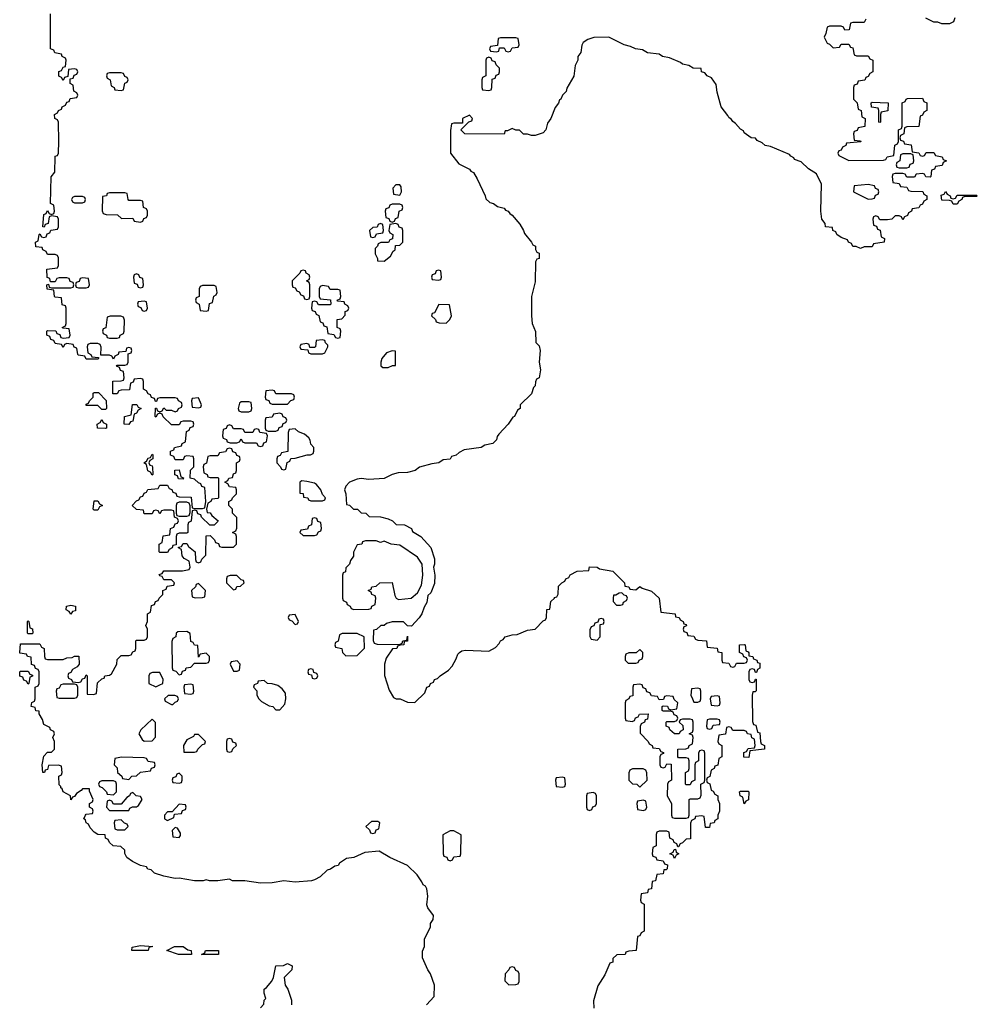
# Model space of a CAD drawing. Header units: inches. Extents: x 2718490 to 2828976, y 856982 to 957410.
# Tile 32 of 63: x 2721086 to 2726034, y 931892 to 936980. Entities that reach past the tile are written whole.
import ezdxf

# ---------------------------------------------------------------- set-up
doc = ezdxf.new("R2010")
doc.units = ezdxf.units.IN
doc.header["$MEASUREMENT"] = 0
doc.layers.add('C7923', color=7, linetype='Continuous')

msp = doc.modelspace()

# ---------------------------------------------------------------- linework, layer by layer
at = {"layer": 'C7923', "color": 6}
for points in [[(2723188, 931890), (2723227.3, 931932.7), (2723229, 931990), (2723209, 932050), (2723195.3, 932070), (2723167.3, 932132.7), (2723167.3, 932167.3), (2723178, 932190), (2723178, 932230), (2723208.7, 932291.3), (2723209, 932310), (2723222, 932330), (2723224, 932350), (2723195.3, 932390), (2723190, 932406), (2723195.3, 932450), (2723189, 932489), (2723182, 932502), (2723170, 932508.7), (2723164.7, 932524.7), (2723140.4, 932560.4), (2723089, 932609), (2722998, 932650), (2722944, 932684), (2722870, 932677.2), (2722812, 932650), (2722775.3, 932644.7), (2722738.8, 932621.2), (2722731, 932610), (2722714, 932606), (2722692, 932590), (2722674.8, 932585.2), (2722638, 932550), (2722610, 932535.3), (2722594, 932530), (2722510, 932522.7), (2722450, 932529.4), (2722390, 932519.3), (2722330, 932518), (2722250, 932529.6), (2722186, 932530), (2722170, 932538), (2722110, 932529.7), (2722066, 932530), (2722050, 932535.3), (2722034, 932530), (2721990, 932529.7), (2721910, 932544), (2721890, 932541.2), (2721830, 932553.2), (2721782, 932570), (2721766, 932586), (2721748, 932590), (2721742, 932602), (2721711, 932609), (2721669, 932630), (2721639, 932650), (2721628.4, 932671.6), (2721628.4, 932688.4), (2721608, 932708), (2721568.7, 932710), (2721550, 932728.7), (2721543.1, 932743.1), (2721529, 932750), (2721528, 932768), (2721490.6, 932769.4), (2721470, 932781.2), (2721450, 932804), (2721442, 932822), (2721429.4, 932830), (2721425.6, 932845.6), (2721418, 932850), (2721426, 932870), (2721430, 932874), (2721462, 932878), (2721466, 932890), (2721462, 932902), (2721446, 932910), (2721446, 932930), (2721462, 932938), (2721466, 932950), (2721446, 932994), (2721446, 933006), (2721410, 933006), (2721403.6, 932996.4), (2721379.6, 932980.4), (2721370, 932966), (2721358, 932962), (2721350, 932948.7), (2721348.4, 932968.4), (2721310, 932989.2), (2721304.7, 933004.7), (2721298, 933010), (2721298, 933018), (2721290, 933026), (2721288.4, 933071.6), (2721302, 933078), (2721306, 933090), (2721302, 933122), (2721287.3, 933127.3), (2721234, 933126), (2721230, 933106), (2721218, 933102), (2721214, 933090), (2721206, 933090), (2721202, 933130), (2721210, 933174), (2721230, 933194), (2721250, 933194), (2721266, 933210), (2721266, 933250), (2721258, 933270), (2721266, 933290), (2721262, 933302), (2721246, 933310), (2721242, 933322), (2721210, 933338), (2721203.1, 933363.1), (2721187.3, 933392.7), (2721187.3, 933407.3), (2721170, 933408.7), (2721166, 933426), (2721146, 933430), (2721148, 933452), (2721162, 933458), (2721166, 933470), (2721166, 933530), (2721182, 933538), (2721186, 933550), (2721186, 933610), (2721182, 933622), (2721167.3, 933627.3), (2721162, 933642), (2721147.3, 933647.3), (2721146, 933686), (2721126, 933690), (2721122, 933702), (2721086, 933706), (2721086, 933710), (2721090, 933754), (2721190, 933754), (2721198, 933738), (2721212, 933730), (2721214, 933690), (2721218, 933678), (2721230, 933674), (2721310, 933674), (2721330, 933682), (2721356.4, 933683.6), (2721370, 933691.3), (2721390.9, 933690.9), (2721394, 933650), (2721383.6, 933636.4), (2721358, 933622), (2721350, 933606), (2721338, 933602), (2721334, 933590), (2721338, 933578), (2721354, 933570), (2721358, 933558), (2721390, 933554), (2721402, 933558), (2721410, 933574), (2721422, 933578), (2721430, 933594), (2721434, 933590), (2721434, 933494), (2721467.3, 933492.7), (2721482, 933498), (2721487.3, 933552.7), (2721510, 933574), (2721522, 933578), (2721526, 933590), (2721550, 933592), (2721560.4, 933599.6), (2721588.7, 933650), (2721590, 933674), (2721610, 933694), (2721650, 933694), (2721662, 933698), (2721670, 933714), (2721682, 933718), (2721686, 933730), (2721686, 933770), (2721690, 933774), (2721730, 933774), (2721742, 933778), (2721746, 933790), (2721746, 933830), (2721738, 933850), (2721746, 933870), (2721746, 933910), (2721762, 933918), (2721767.3, 933952.7), (2721782, 933958), (2721787.3, 933972.7), (2721802, 933978), (2721806, 933990), (2721826, 934010), (2721826, 934030), (2721842, 934038), (2721847.3, 934052.7), (2721882, 934058), (2721886, 934070), (2721870, 934086), (2721830, 934086), (2721822, 934102), (2721810, 934106), (2721807.3, 934112.7), (2721822, 934118), (2721830, 934132), (2721927.3, 934132.7), (2721962, 934138), (2721966, 934150), (2721962, 934182), (2721936.4, 934196.4), (2721926, 934210), (2721922, 934242), (2721906, 934250), (2721906, 934254), (2721922, 934258), (2721930, 934274), (2721950, 934274), (2721958, 934258), (2721992, 934230), (2721994, 934190), (2721998, 934178), (2722010, 934174), (2722022, 934178), (2722027.3, 934192.7), (2722047.3, 934212.7), (2722050, 934312), (2722070, 934314), (2722092.7, 934292.7), (2722098, 934278), (2722112.7, 934272.7), (2722118, 934258), (2722130, 934254), (2722190, 934254), (2722206, 934270), (2722206, 934310), (2722202, 934322), (2722186, 934330), (2722202, 934338), (2722207.3, 934352.7), (2722207.3, 934407.3), (2722186, 934430), (2722186, 934450), (2722166, 934470), (2722166, 934490), (2722182, 934498), (2722186, 934510), (2722206, 934530), (2722206, 934550), (2722202, 934562), (2722170, 934566), (2722162, 934582), (2722146, 934590), (2722162, 934598), (2722166, 934610), (2722186, 934614), (2722190, 934634), (2722202, 934638), (2722206, 934650), (2722206, 934690), (2722222, 934698), (2722226, 934710), (2722222, 934722), (2722207.3, 934727.3), (2722202, 934742), (2722187.3, 934747.3), (2722182, 934762), (2722170, 934766), (2722158, 934762), (2722150, 934746), (2722118, 934742), (2722110, 934726), (2722070, 934726), (2722058, 934722), (2722051.6, 934688.4), (2722038, 934682), (2722034, 934670), (2722038, 934638), (2722054, 934630), (2722058, 934618), (2722070, 934614), (2722110, 934614), (2722114, 934610), (2722114, 934510), (2722110, 934506), (2722078, 934502), (2722074, 934490), (2722058, 934482), (2722052, 934450), (2722054, 934434), (2722070, 934432), (2722078, 934418), (2722112, 934390), (2722110, 934386), (2722091.6, 934368.4), (2722068.4, 934368.4), (2722026, 934410), (2722022, 934422), (2722007.3, 934427.3), (2722002, 934442), (2721990, 934446), (2721978, 934442), (2721971.6, 934388.4), (2721958, 934382), (2721954, 934370), (2721954, 934330), (2721950, 934326), (2721910, 934326), (2721898, 934322), (2721894, 934310), (2721894, 934266), (2721878, 934262), (2721874, 934250), (2721858, 934242), (2721850, 934226), (2721810, 934226), (2721806, 934230), (2721806, 934270), (2721822, 934278), (2721827.3, 934312.7), (2721862, 934318), (2721866, 934350), (2721882, 934358), (2721890, 934374), (2721902, 934378), (2721906, 934390), (2721902, 934402), (2721886, 934410), (2721882, 934442), (2721870, 934446), (2721830, 934446), (2721818, 934442), (2721810, 934426), (2721802, 934442), (2721790, 934446), (2721778, 934442), (2721770, 934426), (2721730, 934426), (2721726, 934446), (2721690, 934448), (2721668, 934470), (2721690, 934494), (2721702, 934498), (2721710, 934514), (2721722, 934518), (2721730, 934534), (2721742, 934538), (2721747.3, 934552.7), (2721802, 934558), (2721810, 934574), (2721850, 934574), (2721858, 934558), (2721872.7, 934552.7), (2721878, 934538), (2721892.7, 934532.7), (2721898, 934518), (2721910, 934514), (2721972.7, 934512.7), (2721978, 934458), (2721990, 934454), (2722030, 934454), (2722042, 934458), (2722048, 934490), (2722042, 934562), (2722027.3, 934567.3), (2722022, 934582), (2722010, 934586), (2721990, 934606), (2721966, 934610), (2721968.4, 934651.6), (2721986, 934670), (2721986, 934710), (2721982, 934722), (2721950, 934726), (2721938, 934722), (2721930, 934706), (2721890, 934706), (2721882, 934722), (2721866, 934730), (2721866, 934750), (2721882, 934758), (2721886, 934770), (2721922, 934778), (2721926, 934790), (2721942, 934798), (2721948.4, 934851.6), (2721962, 934858), (2721967.3, 934872.7), (2721982, 934878), (2721986, 934890), (2721982, 934902), (2721970, 934906), (2721930, 934906), (2721918, 934902), (2721910, 934886), (2721870, 934886), (2721827.3, 934927.3), (2721822, 934942), (2721810, 934946), (2721798, 934942), (2721790, 934926), (2721786, 934930), (2721787.3, 934972.7), (2721792.7, 934972.7), (2721798, 934958), (2721810, 934954), (2721822, 934958), (2721830, 934974), (2721842, 934962), (2721870, 934962), (2721890, 934954), (2721902, 934958), (2721906, 934970), (2721922, 934978), (2721926, 934990), (2721922, 935002), (2721906, 935010), (2721902, 935022), (2721890, 935026), (2721810, 935026), (2721798, 935022), (2721792.7, 935007.3), (2721787.3, 935007.3), (2721782, 935022), (2721767.3, 935027.3), (2721762, 935042), (2721750, 935046), (2721742, 935062), (2721726, 935070), (2721726, 935110), (2721722, 935122), (2721710, 935126), (2721678, 935122), (2721672.7, 935107.3), (2721658, 935102), (2721652.7, 935067.3), (2721610, 935066), (2721598, 935062), (2721590, 935046), (2721567.3, 935047.3), (2721567.3, 935112.7), (2721610, 935114), (2721622, 935118), (2721626, 935130), (2721622, 935162), (2721607.3, 935167.3), (2721602, 935182), (2721586, 935190), (2721590, 935194), (2721630, 935194), (2721642, 935198), (2721646, 935210), (2721646, 935254), (2721662, 935258), (2721666, 935270), (2721662, 935282), (2721650, 935286), (2721638, 935282), (2721634, 935266), (2721598, 935262), (2721594, 935250), (2721578, 935242), (2721570, 935226), (2721562, 935242), (2721550, 935246), (2721506, 935246), (2721507.3, 935287.3), (2721502, 935302), (2721490, 935306), (2721450, 935306), (2721438, 935302), (2721434, 935290), (2721438, 935258), (2721454, 935250), (2721458, 935238), (2721494, 935234), (2721494, 935230), (2721490, 935226), (2721430, 935226), (2721422, 935242), (2721390, 935246), (2721386, 935250), (2721382, 935282), (2721367.3, 935287.3), (2721362, 935302), (2721330, 935306), (2721318, 935302), (2721310, 935286), (2721302, 935302), (2721270, 935306), (2721262, 935322), (2721247.3, 935327.3), (2721242, 935342), (2721226, 935350), (2721226, 935370), (2721230, 935374), (2721272.7, 935372.7), (2721278, 935358), (2721292.7, 935352.7), (2721298, 935338), (2721310, 935334), (2721342, 935338), (2721346, 935350), (2721342, 935382), (2721310, 935386), (2721306, 935390), (2721322, 935398), (2721326, 935410), (2721326, 935490), (2721322, 935502), (2721306, 935506), (2721302, 935542), (2721270, 935546), (2721266, 935550), (2721262, 935582), (2721227.3, 935587.3), (2721226, 935610), (2721234, 935614), (2721238, 935598), (2721250, 935594), (2721350, 935594), (2721362, 935598), (2721366, 935610), (2721362, 935622), (2721347.3, 935627.3), (2721342, 935642), (2721330, 935646), (2721290, 935646), (2721278, 935642), (2721270, 935626), (2721246, 935626), (2721242, 935642), (2721228, 935648), (2721226, 935690), (2721282, 935698), (2721286, 935710), (2721286, 935750), (2721282, 935762), (2721270, 935766), (2721230, 935766), (2721222, 935782), (2721206, 935790), (2721202, 935802), (2721170, 935806), (2721168, 935830), (2721182, 935838), (2721186, 935870), (2721190, 935874), (2721198, 935858), (2721210, 935854), (2721222, 935858), (2721227.3, 935872.7), (2721242, 935878), (2721247.3, 935892.7), (2721282, 935898), (2721286, 935910), (2721286, 935950), (2721282, 935962), (2721250, 935966), (2721238, 935962), (2721232.7, 935927.3), (2721218, 935922), (2721212.7, 935907.3), (2721206, 935910), (2721210, 935974), (2721222, 935978), (2721230, 935994), (2721238, 935978), (2721250, 935974), (2721262, 935978), (2721266, 935990), (2721262, 936022), (2721246, 936030), (2721248.4, 936168.4), (2721268, 936192), (2721269.1, 936270.9), (2721270, 936274), (2721282, 936278), (2721286, 936290), (2721288, 936350), (2721286, 936450), (2721282, 936462), (2721268, 936470), (2721266, 936490), (2721282, 936498), (2721286, 936510), (2721302, 936518), (2721306, 936530), (2721322, 936538), (2721330, 936554), (2721342, 936558), (2721347.3, 936572.7), (2721382, 936578), (2721386, 936590), (2721382, 936602), (2721366, 936610), (2721362, 936642), (2721346, 936650), (2721346, 936674), (2721362, 936678), (2721367.3, 936692.7), (2721382, 936698), (2721386, 936710), (2721382, 936722), (2721370, 936726), (2721338, 936722), (2721334, 936686), (2721318, 936682), (2721310, 936666), (2721302, 936682), (2721289, 936689), (2721288.4, 936711.6), (2721302, 936718), (2721310, 936734), (2721322, 936738), (2721326, 936770), (2721322, 936782), (2721306, 936790), (2721302, 936802), (2721268, 936808), (2721262, 936822), (2721246, 936830), (2721246, 937010)], [(2725458, 936982), (2725450, 936966), (2725390, 936966), (2725378, 936962), (2725371.6, 936928.4), (2725350, 936926), (2725342, 936942), (2725330, 936946), (2725270, 936946), (2725258, 936942), (2725251.6, 936908.4), (2725242, 936890), (2725258, 936858), (2725270, 936854), (2725290, 936834), (2725322, 936838), (2725330, 936854), (2725370, 936854), (2725378, 936838), (2725390, 936834), (2725398, 936798), (2725410, 936794), (2725470, 936794), (2725478, 936778), (2725494, 936770), (2725494, 936710), (2725478, 936702), (2725470, 936686), (2725458, 936682), (2725452.7, 936667.3), (2725418, 936662), (2725412.7, 936647.3), (2725398, 936642), (2725394, 936630), (2725394, 936570), (2725414, 936550), (2725418, 936518), (2725434, 936510), (2725438, 936478), (2725454, 936470), (2725452.7, 936427.3), (2725418, 936422), (2725412.7, 936407.3), (2725398, 936402), (2725394, 936390), (2725398, 936358), (2725430, 936354), (2725431.6, 936348.4), (2725358, 936342), (2725354, 936330), (2725338, 936322), (2725330, 936306), (2725318, 936302), (2725314, 936290), (2725318, 936278), (2725370, 936252), (2725550, 936254), (2725562, 936258), (2725568.4, 936271.6), (2725602, 936278), (2725608.4, 936331.6), (2725622, 936338), (2725626, 936350), (2725626, 936410), (2725642, 936418), (2725646, 936430), (2725646, 936550), (2725662, 936558), (2725666, 936570), (2725672.7, 936572.7), (2725750, 936574), (2725758, 936558), (2725774, 936550), (2725774, 936510), (2725758, 936502), (2725750, 936486), (2725738, 936482), (2725732.7, 936427.3), (2725670, 936426), (2725658, 936422), (2725654, 936390), (2725638, 936382), (2725634, 936370), (2725638, 936358), (2725652.7, 936352.7), (2725658, 936338), (2725692.7, 936332.7), (2725698, 936298), (2725732.7, 936292.7), (2725738, 936278), (2725750, 936274), (2725762, 936278), (2725770, 936294), (2725810, 936294), (2725818, 936278), (2725851.6, 936271.6), (2725858, 936258), (2725874, 936250), (2725858, 936242), (2725852.7, 936227.3), (2725818, 936222), (2725812.7, 936207.3), (2725798, 936202), (2725794, 936170), (2725790, 936166), (2725767.3, 936167.3), (2725762, 936182), (2725750, 936186), (2725718, 936182), (2725710, 936166), (2725670, 936166), (2725662, 936182), (2725650, 936186), (2725610, 936186), (2725598, 936182), (2725594, 936170), (2725598, 936138), (2725630, 936134), (2725638, 936118), (2725670, 936114), (2725678, 936098), (2725690, 936094), (2725752.7, 936092.7), (2725758, 936078), (2725774, 936070), (2725774, 936050), (2725758, 936042), (2725750, 936026), (2725738, 936022), (2725732.7, 936007.3), (2725698, 936002), (2725694, 935990), (2725678, 935982), (2725672.7, 935967.3), (2725658, 935962), (2725650, 935946), (2725642, 935962), (2725630, 935966), (2725610, 935966), (2725591.6, 935948.4), (2725570, 935946), (2725530, 935946), (2725522, 935962), (2725510, 935966), (2725498, 935962), (2725494, 935950), (2725498, 935918), (2725512.7, 935912.7), (2725518, 935898), (2725532, 935892), (2725538, 935858), (2725554, 935850), (2725552, 935830), (2725498, 935822), (2725490, 935806), (2725450, 935806), (2725430, 935798), (2725408.7, 935808.7), (2725391.3, 935808.7), (2725384, 935824), (2725369, 935830), (2725363.1, 935843.1), (2725330, 935855.3), (2725309, 935870), (2725303.1, 935883.1), (2725288, 935890), (2725286, 935906), (2725250, 935909.2), (2725247.2, 935927.2), (2725230, 935949), (2725225.1, 935990), (2725229.7, 936129.7), (2725203.1, 936183.1), (2725162, 936210), (2725124.7, 936244.7), (2725090, 936258), (2725086.6, 936266.6), (2725070, 936275.3), (2725064.1, 936284.1), (2724965.1, 936325.1), (2724938, 936330), (2724923.2, 936343.2), (2724896.4, 936356.4), (2724888, 936368), (2724866, 936370), (2724830, 936395.3), (2724825.4, 936405.4), (2724810, 936414), (2724784.4, 936444.4), (2724770, 936454), (2724764.7, 936464.7), (2724750, 936474), (2724745.7, 936485.7), (2724710, 936529.4), (2724690, 936606), (2724685.2, 936645.2), (2724660.4, 936680.4), (2724638, 936690), (2724626, 936706), (2724608.7, 936710), (2724607.3, 936727.3), (2724566, 936730), (2724543.1, 936743.1), (2724510, 936749.6), (2724499.6, 936759.6), (2724442.9, 936782.9), (2724408, 936790), (2724390, 936802), (2724330, 936809.6), (2724304.5, 936824.5), (2724268, 936830), (2724242, 936842), (2724208.7, 936850), (2724129.5, 936889.5), (2724052.8, 936887.2), (2724022, 936878), (2723998, 936862), (2723990.9, 936849.1), (2723984.7, 936810), (2723970.7, 936789.3), (2723970.5, 936770), (2723956.8, 936743.2), (2723950, 936688), (2723913.7, 936626.3), (2723910, 936608.7), (2723890.6, 936589.4), (2723882, 936570), (2723874.8, 936565.2), (2723870, 936548.7), (2723853, 936527), (2723830, 936468.7), (2723814, 936446), (2723804.7, 936410), (2723790, 936395.3), (2723750, 936382), (2723730, 936382), (2723709, 936389), (2723690, 936389.2), (2723668.7, 936408.7), (2723649, 936409), (2723630, 936418), (2723606, 936406), (2723594, 936406), (2723590, 936388.7), (2723386, 936390), (2723366, 936410), (2723407.3, 936452.7), (2723422, 936458), (2723426, 936470), (2723410, 936486), (2723374, 936470), (2723374, 936446), (2723330, 936446), (2723318, 936442), (2723312.7, 936407.3), (2723312, 936290), (2723355.5, 936235.5), (2723410, 936206.8), (2723417, 936197), (2723430.4, 936190), (2723450, 936158), (2723491, 936069), (2723494, 936054), (2723514.8, 936034.8), (2723534, 936030), (2723555.3, 936015.3), (2723590, 936006), (2723595.8, 935995.8), (2723610, 935990.3), (2723618, 935978), (2723630.3, 935970), (2723670, 935922.8), (2723690, 935890.7), (2723694.6, 935874.6), (2723731, 935830), (2723736.9, 935816.9), (2723751, 935810), (2723751.6, 935791.6), (2723758, 935778), (2723770, 935774), (2723770, 935746), (2723758, 935742), (2723751.6, 935728.4), (2723750, 935626), (2723730.6, 935550), (2723730.4, 935450.4), (2723734, 935410), (2723750.7, 935369.3), (2723752.7, 935312.7), (2723770, 935294), (2723776, 935270), (2723770.8, 935210), (2723777.3, 935170), (2723770.5, 935130), (2723756.9, 935123.1), (2723750.7, 935109.3), (2723750, 935088), (2723741, 935079), (2723730, 935046), (2723672, 934990), (2723671.3, 934970), (2723658, 934962), (2723642, 934930), (2723634, 934926), (2723610.7, 934890), (2723561.4, 934838.6), (2723553.4, 934826.6), (2723550, 934808.7), (2723531.3, 934790), (2723490, 934780.9), (2723470, 934769.8), (2723382.8, 934757.2), (2723356.3, 934743.7), (2723342, 934730), (2723318, 934722), (2723310, 934709.7), (2723274, 934706), (2723252, 934690), (2723214.9, 934685.1), (2723152.5, 934667.5), (2723129.6, 934649.6), (2723090, 934640.7), (2723041.1, 934638.9), (2723010.4, 934629.6), (2722970, 934609.6), (2722890, 934604), (2722850, 934609.2), (2722830, 934605.2), (2722790.6, 934589.4), (2722770.7, 934569.3), (2722764.7, 934550), (2722770.5, 934530.5), (2722774, 934474), (2722790, 934472), (2722811.1, 934451.1), (2722832, 934450), (2722850, 934432), (2722874, 934430), (2722892, 934412), (2722950, 934410.6), (2722990, 934401), (2723012, 934390), (2723031.3, 934371.3), (2723074, 934370), (2723110, 934350.8), (2723116, 934336), (2723158, 934310), (2723210, 934252), (2723230, 934194), (2723230, 934166), (2723224.7, 934150), (2723230.5, 934110), (2723230, 934066), (2723210, 934018), (2723195.3, 934004.7), (2723190, 933968), (2723175.3, 933944.7), (2723164.7, 933910), (2723150, 933888.7), (2723110, 933846), (2723090, 933848), (2723068.7, 933868.7), (2723049.1, 933869.1), (2723010, 933869), (2722980.7, 933859.3), (2722970, 933849), (2722951.3, 933848.7), (2722930, 933828), (2722914, 933826), (2722912.7, 933772.7), (2722918, 933758), (2722932.7, 933752.7), (2723048, 933752), (2723062, 933758), (2723066, 933770), (2723086, 933774), (2723090, 933794), (2723090, 933768.7), (2723072.7, 933767.3), (2723071.3, 933750), (2723051.6, 933748.4), (2723038, 933742), (2723034, 933730), (2723011.6, 933728.4), (2722978.8, 933681.2), (2722970.5, 933650), (2722970.5, 933590.5), (2722995.5, 933515.5), (2723018, 933478), (2723030.6, 933470.6), (2723051.3, 933470), (2723090, 933453.4), (2723128.4, 933451.6), (2723179, 933501), (2723190, 933530.8), (2723204, 933536), (2723209.2, 933550), (2723224, 933556), (2723230, 933570.8), (2723244.7, 933575.3), (2723258, 933590), (2723301.2, 933618.8), (2723320.2, 933639.8), (2723342, 933678), (2723350, 933702), (2723358, 933710), (2723370, 933718), (2723390, 933722), (2723510, 933716), (2723544.1, 933735.9), (2723563.6, 933756.4), (2723569.6, 933770), (2723583.6, 933776.4), (2723595.3, 933790), (2723630, 933801), (2723656.4, 933803.6), (2723710, 933826), (2723749.1, 933830.9), (2723790, 933874), (2723802, 933878), (2723808.4, 933891.6), (2723810, 933932), (2723826, 933934), (2723830, 933974), (2723848.9, 933991.1), (2723850, 933994), (2723862, 933998), (2723868, 934012), (2723870, 934052), (2723888, 934070), (2723902, 934078), (2723908.7, 934090), (2723923.1, 934096.9), (2723930, 934110.8), (2723966, 934130), (2724026, 934134), (2724030, 934152), (2724069.3, 934150.7), (2724082, 934142), (2724151, 934130), (2724211.3, 934070), (2724212.7, 934052.7), (2724234, 934050), (2724238, 934038), (2724270, 934034), (2724290, 934050.5), (2724302, 934042), (2724350, 934026), (2724390.7, 933990), (2724398, 933918), (2724472, 933910), (2724474, 933894), (2724494, 933890), (2724498, 933878), (2724514, 933870), (2724518, 933858), (2724530, 933854), (2724532, 933848), (2724518, 933842), (2724514, 933830), (2724518, 933818), (2724532.7, 933812.7), (2724538, 933798), (2724570, 933794), (2724578, 933778), (2724590, 933774), (2724634, 933770), (2724638, 933738), (2724690, 933732), (2724694, 933714), (2724714, 933710), (2724714, 933670), (2724718, 933658), (2724750, 933654), (2724758, 933638), (2724770, 933634), (2724782, 933638), (2724790, 933654), (2724830, 933654), (2724842, 933658), (2724846, 933670), (2724842, 933682), (2724827.3, 933687.3), (2724822, 933702), (2724806, 933710), (2724806, 933750), (2724830, 933752), (2724834, 933750), (2724838, 933718), (2724850, 933714), (2724852.7, 933707.3), (2724852.7, 933692.7), (2724874, 933690), (2724878, 933678), (2724894, 933670), (2724898, 933658), (2724910, 933654), (2724911.1, 933628.9), (2724898, 933622), (2724892.7, 933607.3), (2724887.3, 933607.3), (2724882, 933622), (2724870, 933626), (2724858, 933622), (2724854, 933610), (2724854, 933570), (2724858, 933558), (2724870, 933554), (2724882, 933558), (2724887.3, 933572.7), (2724892, 933572), (2724891.1, 933511.1), (2724886, 933506), (2724874, 933506), (2724871.3, 933488.7), (2724872.7, 933352.7), (2724878, 933338), (2724890, 933334), (2724898, 933298), (2724910, 933294), (2724914, 933250), (2724918, 933238), (2724934, 933230), (2724934, 933210), (2724858, 933202), (2724852.7, 933167.3), (2724828.4, 933168.4), (2724827.3, 933192.7), (2724842, 933198), (2724850, 933214), (2724882, 933218), (2724886, 933230), (2724882, 933262), (2724868.4, 933268.4), (2724866, 933286), (2724846, 933290), (2724842, 933302), (2724830, 933306), (2724770, 933306), (2724762, 933322), (2724750, 933326), (2724738, 933322), (2724732.7, 933287.3), (2724698, 933282), (2724694, 933250), (2724698, 933238), (2724714, 933230), (2724714, 933170), (2724698, 933162), (2724692.7, 933127.3), (2724678, 933122), (2724674, 933110), (2724658, 933102), (2724651.6, 933068.4), (2724638, 933062), (2724634, 933050), (2724638, 933038), (2724651.6, 933031.6), (2724658, 932998), (2724670, 932994), (2724678, 932978), (2724694, 932970), (2724694, 932950), (2724702, 932930), (2724702, 932890), (2724694, 932870), (2724694, 932850), (2724678, 932842), (2724674, 932830), (2724654, 932826), (2724650, 932806), (2724630, 932806), (2724622, 932862), (2724610, 932866), (2724578, 932862), (2724574, 932850), (2724558, 932842), (2724552.7, 932827.3), (2724552.7, 932747.3), (2724530, 932746), (2724510, 932726), (2724498, 932722), (2724490, 932706), (2724486, 932706), (2724482, 932722), (2724467.3, 932727.3), (2724462, 932742), (2724446, 932750), (2724442, 932782), (2724430, 932786), (2724390, 932786), (2724378, 932782), (2724374, 932770), (2724374, 932710), (2724358, 932702), (2724354, 932670), (2724358, 932658), (2724372.7, 932652.7), (2724378, 932638), (2724410, 932634), (2724418, 932618), (2724432.7, 932612.7), (2724432, 932592), (2724426, 932586), (2724414, 932586), (2724410, 932566), (2724378, 932562), (2724372, 932530), (2724354, 932526), (2724350, 932488), (2724334, 932486), (2724330, 932468), (2724298, 932462), (2724294, 932430), (2724298, 932418), (2724312, 932410), (2724312, 932270), (2724298, 932262), (2724290, 932246), (2724278, 932242), (2724272, 932170), (2724232.7, 932167.3), (2724218, 932162), (2724214, 932150), (2724172, 932148), (2724151.6, 932128.4), (2724151, 932110), (2724136, 932104), (2724110, 932044), (2724072.5, 931987.5), (2724051, 931910), (2724052, 931872)], [(2725918, 936990), (2725911.6, 936968.4), (2725890, 936958), (2725850, 936958), (2725830, 936968), (2725810, 936968), (2725768.4, 936988.4)], [(2722330, 931874), (2722348, 931892), (2722350, 931914), (2722358, 931922), (2722349.3, 931949.3), (2722349.6, 931970), (2722362, 931978), (2722389.4, 932010.6), (2722398, 932030), (2722410, 932091.3), (2722448.4, 932091.6), (2722470, 932102), (2722494, 932090), (2722492, 932070), (2722452, 932030), (2722458, 931990), (2722471.3, 931970), (2722490, 931914), (2722491, 931890)]]:
    msp.add_lwpolyline(points, dxfattribs=at)
for points in [[(2723650, 936886), (2723570, 936886), (2723558, 936882), (2723554, 936846), (2723518, 936842), (2723514, 936830), (2723518, 936818), (2723550, 936814), (2723562, 936818), (2723566, 936834), (2723590, 936834), (2723598, 936818), (2723610, 936814), (2723622, 936818), (2723630, 936834), (2723662, 936838), (2723666, 936850), (2723662, 936882)], [(2723510, 936786), (2723498, 936782), (2723494, 936770), (2723494, 936690), (2723478, 936682), (2723474, 936670), (2723474, 936630), (2723478, 936618), (2723510, 936614), (2723522, 936618), (2723526, 936630), (2723527.3, 936672.7), (2723542, 936678), (2723547.3, 936692.7), (2723562, 936698), (2723566, 936710), (2723566, 936730), (2723547.3, 936747.3), (2723542, 936762), (2723527.3, 936767.3), (2723522, 936782)], [(2721610, 936706), (2721550, 936706), (2721538, 936702), (2721534, 936690), (2721538, 936678), (2721554, 936670), (2721558, 936638), (2721574, 936630), (2721578, 936618), (2721610, 936614), (2721622, 936618), (2721628.4, 936651.6), (2721642, 936658), (2721646, 936670), (2721642, 936682), (2721630, 936686), (2721622, 936702)], [(2725530, 936448), (2725526, 936450), (2725526, 936510), (2725522, 936522), (2725487.3, 936527.3), (2725486, 936550), (2725490, 936554), (2725574, 936550), (2725571.3, 936508.7), (2725538, 936502), (2725534, 936490), (2725534, 936450)], [(2725690, 936286), (2725650, 936286), (2725638, 936282), (2725634, 936250), (2725618, 936242), (2725614, 936230), (2725618, 936218), (2725630, 936214), (2725670, 936214), (2725682, 936218), (2725687.3, 936232.7), (2725702, 936238), (2725706, 936250), (2725702, 936282)], [(2723050, 936126), (2723030, 936126), (2723014, 936110), (2723018, 936078), (2723050, 936074), (2723058, 936090), (2723056.4, 936116.4)], [(2725470, 936128), (2725398, 936122), (2725394, 936090), (2725470, 936052), (2725490, 936054), (2725502, 936058), (2725507.3, 936072.7), (2725522, 936078), (2725526, 936090), (2725522, 936102), (2725507.3, 936107.3), (2725502, 936122)], [(2721410, 936066), (2721370, 936066), (2721358, 936062), (2721354, 936050), (2721358, 936038), (2721370, 936034), (2721410, 936034), (2721422, 936038), (2721426, 936050), (2721422, 936062)], [(2721630, 936086), (2721550, 936086), (2721538, 936082), (2721534, 936070), (2721514, 936066), (2721512.7, 935992.7), (2721518, 935978), (2721532.7, 935972.7), (2721591.3, 935971.3), (2721612.7, 935952.7), (2721670, 935954), (2721678, 935938), (2721710, 935934), (2721722, 935938), (2721727.3, 935952.7), (2721742, 935958), (2721746, 935970), (2721746, 935990), (2721742, 936002), (2721726, 936010), (2721722, 936042), (2721710, 936046), (2721650, 936046), (2721646, 936050), (2721642, 936082)], [(2725910, 936054), (2725922, 936058), (2725930, 936074), (2726030, 936074), (2726034, 936070), (2726030, 936066), (2725970, 936066), (2725958, 936062), (2725954, 936050), (2725938, 936042), (2725930, 936026), (2725910, 936026), (2725902, 936042), (2725890, 936046), (2725850, 936048), (2725847.3, 936072.7), (2725862, 936078), (2725870, 936092), (2725878, 936078), (2725894, 936070), (2725898, 936058)], [(2723050, 936026), (2723010, 936026), (2722998, 936022), (2722992.7, 936007.3), (2722978, 936002), (2722974, 935990), (2722978, 935958), (2722992.7, 935952.7), (2722998, 935938), (2723010, 935934), (2723022, 935938), (2723027.3, 935952.7), (2723042, 935958), (2723046, 935990), (2723062, 935998), (2723066, 936010), (2723062, 936022)], [(2722950, 935926), (2722938, 935922), (2722932.7, 935907.3), (2722910, 935906), (2722894, 935890), (2722898, 935858), (2722910, 935854), (2722922, 935858), (2722930, 935874), (2722962, 935878), (2722966, 935890), (2722962, 935922)], [(2723030, 935926), (2722998, 935922), (2722994, 935890), (2722998, 935878), (2723014, 935870), (2723012.7, 935847.3), (2722998, 935842), (2722992, 935828), (2722952, 935828), (2722938, 935822), (2722934, 935810), (2722922, 935798), (2722922, 935770), (2722934, 935746), (2722934, 935734), (2722970, 935732), (2723002, 935758), (2723016.4, 935783.6), (2723026, 935790), (2723027.3, 935812.7), (2723050, 935814), (2723066, 935830), (2723066, 935890), (2723062, 935902), (2723047.3, 935907.3), (2723042, 935922)], [(2721690, 935666), (2721678, 935662), (2721674, 935650), (2721678, 935618), (2721692.7, 935612.7), (2721698, 935598), (2721710, 935594), (2721722, 935598), (2721726, 935610), (2721722, 935642), (2721707.3, 935647.3), (2721702, 935662)], [(2722550, 935686), (2722538, 935682), (2722534, 935670), (2722494, 935630), (2722494, 935610), (2722498, 935598), (2722510, 935594), (2722518, 935578), (2722530, 935574), (2722538, 935558), (2722552.7, 935552.7), (2722558, 935538), (2722570, 935534), (2722582, 935538), (2722586, 935550), (2722586, 935610), (2722582, 935622), (2722568, 935630), (2722582, 935638), (2722586, 935650), (2722582, 935662), (2722566, 935670), (2722562, 935682)], [(2723250, 935686), (2723238, 935682), (2723232.7, 935667.3), (2723218, 935662), (2723214, 935650), (2723218, 935638), (2723250, 935634), (2723262, 935638), (2723266, 935650), (2723262, 935682)], [(2721410, 935646), (2721398, 935642), (2721392.7, 935627.3), (2721378, 935622), (2721374, 935610), (2721378, 935598), (2721390, 935594), (2721430, 935594), (2721442, 935598), (2721446, 935610), (2721442, 935642)], [(2722090, 935606), (2722030, 935606), (2722018, 935602), (2722014, 935590), (2722014, 935550), (2721998, 935542), (2721994, 935530), (2721998, 935518), (2722014, 935510), (2722018, 935478), (2722050, 935474), (2722062, 935478), (2722067.3, 935512.7), (2722082, 935518), (2722088.4, 935551.6), (2722102, 935558), (2722106, 935570), (2722102, 935602)], [(2722650, 935606), (2722638, 935602), (2722634, 935590), (2722634, 935550), (2722638, 935538), (2722692.7, 935532.7), (2722694, 935510), (2722690, 935506), (2722630, 935506), (2722622, 935522), (2722610, 935526), (2722598, 935522), (2722594, 935490), (2722598, 935478), (2722612.7, 935472.7), (2722618, 935458), (2722631.6, 935451.6), (2722638, 935418), (2722652.7, 935412.7), (2722658, 935398), (2722672.7, 935392.7), (2722678, 935358), (2722710, 935354), (2722718, 935338), (2722730, 935334), (2722742, 935338), (2722746, 935370), (2722742, 935382), (2722726, 935390), (2722726, 935430), (2722750, 935434), (2722767.3, 935452.7), (2722768.4, 935471.6), (2722782, 935478), (2722786, 935490), (2722782, 935502), (2722766, 935510), (2722762, 935522), (2722730, 935526), (2722726, 935530), (2722742, 935538), (2722746, 935550), (2722742, 935582), (2722730, 935586), (2722690, 935586), (2722682, 935602)], [(2721730, 935526), (2721698, 935522), (2721694, 935510), (2721698, 935498), (2721712.7, 935492.7), (2721718, 935478), (2721730, 935474), (2721742, 935478), (2721746, 935490), (2721742, 935522)], [(2723252, 935508), (2723230, 935466), (2723218, 935462), (2723214, 935450), (2723234, 935430), (2723238, 935418), (2723252.7, 935412.7), (2723290, 935412), (2723309, 935431), (2723318, 935450), (2723306, 935506)], [(2721590, 935448.7), (2721552.7, 935447.3), (2721538, 935442), (2721531.6, 935388.4), (2721518, 935382), (2721514, 935370), (2721518, 935358), (2721534, 935350), (2721538, 935338), (2721550, 935334), (2721590, 935334), (2721602, 935338), (2721606, 935350), (2721622, 935358), (2721626, 935370), (2721627.3, 935427.3), (2721622, 935442), (2721608, 935448)], [(2722650, 935326), (2722618, 935322), (2722614, 935290), (2722610, 935286), (2722586, 935286), (2722582, 935302), (2722570, 935306), (2722538, 935302), (2722534, 935290), (2722538, 935278), (2722574, 935274), (2722578, 935258), (2722590, 935254), (2722650, 935254), (2722662, 935258), (2722678, 935290), (2722678, 935298), (2722666, 935310), (2722662, 935322)], [(2723010, 935268.7), (2722982, 935258), (2722958, 935230), (2722951.3, 935210), (2722952, 935192), (2722962, 935182), (2722990, 935182), (2723012.7, 935192.7), (2723027.3, 935192.7), (2723027.3, 935267.3)], [(2721510, 934966), (2721490, 934986), (2721430, 934986), (2721430, 934994), (2721442, 934998), (2721446, 935010), (2721466, 935030), (2721466, 935050), (2721470, 935054), (2721492.7, 935052.7), (2721532.7, 935012.7), (2721534, 934970), (2721530, 934966)], [(2722390, 935066), (2722358, 935062), (2722354, 935030), (2722358, 935018), (2722372.7, 935012.7), (2722378, 934998), (2722390, 934994), (2722470, 934994), (2722487.3, 935012.7), (2722502, 935018), (2722506, 935030), (2722502, 935042), (2722490, 935046), (2722410, 935046), (2722402, 935062)], [(2722010, 935026), (2721978, 935022), (2721974, 935010), (2721978, 934978), (2722010, 934974), (2722022, 934978), (2722026, 934990)], [(2722270, 935006), (2722230, 935006), (2722222, 934998), (2722214, 934970), (2722218, 934958), (2722230, 934954), (2722270, 934954), (2722282, 934958), (2722286, 934970), (2722282, 935002)], [(2721650, 934888), (2721626, 934890), (2721628, 934930), (2721662, 934938), (2721668.4, 934991.6), (2721691.6, 934991.6), (2721698, 934978), (2721714, 934970), (2721698, 934962), (2721690, 934946), (2721678, 934942), (2721670, 934906), (2721658, 934902)], [(2722430, 934946), (2722398, 934942), (2722390, 934926), (2722358, 934922), (2722354, 934910), (2722354, 934870), (2722358, 934858), (2722370, 934854), (2722410, 934854), (2722422, 934858), (2722427.3, 934872.7), (2722442, 934878), (2722447.3, 934892.7), (2722462, 934898), (2722466, 934910), (2722462, 934922), (2722447.3, 934927.3), (2722442, 934942)], [(2721530, 934868), (2721488, 934870), (2721486, 934890), (2721502, 934898), (2721510, 934914), (2721518, 934898), (2721534, 934890), (2721534, 934870)], [(2722170, 934886), (2722158, 934882), (2722152.7, 934867.3), (2722138, 934862), (2722134, 934830), (2722138, 934818), (2722154, 934810), (2722158, 934798), (2722172.7, 934792.7), (2722207.3, 934792.7), (2722222, 934798), (2722230, 934814), (2722238, 934798), (2722250, 934794), (2722310, 934794), (2722318, 934778), (2722330, 934774), (2722342, 934778), (2722347.3, 934792.7), (2722362, 934798), (2722366, 934830), (2722362, 934842), (2722327.3, 934847.3), (2722322, 934862), (2722310, 934866), (2722298, 934862), (2722290, 934846), (2722250, 934846), (2722242, 934862), (2722230, 934866), (2722190, 934866), (2722182, 934882)], [(2722510, 934866), (2722478, 934862), (2722472.7, 934847.3), (2722472, 934748), (2722438, 934742), (2722432.7, 934727.3), (2722418, 934722), (2722414, 934710), (2722414, 934690), (2722434, 934670), (2722438, 934658), (2722450, 934654), (2722462, 934658), (2722468, 934692), (2722482, 934698), (2722487.3, 934712.7), (2722510, 934714), (2722571.3, 934731.3), (2722588.7, 934731.3), (2722602, 934738), (2722606, 934750), (2722606, 934770), (2722590, 934786), (2722586.6, 934806.6), (2722579.3, 934819.3), (2722558, 934838), (2722526, 934850)], [(2721770, 934626), (2721762, 934642), (2721748.4, 934648.4), (2721742, 934682), (2721728, 934690), (2721742, 934698), (2721750, 934714), (2721762, 934718), (2721770, 934734), (2721774, 934730), (2721774, 934710), (2721758, 934702), (2721754, 934690), (2721758, 934678), (2721770, 934674), (2721772.7, 934667.3), (2721774, 934630)], [(2721930, 934606), (2721907.3, 934607.3), (2721902, 934622), (2721887.3, 934627.3), (2721887.3, 934652.7), (2721910, 934654), (2721918, 934618), (2721932.7, 934612.7)], [(2722543.6, 934596.4), (2722534, 934590), (2722532.7, 934532.7), (2722550, 934531.3), (2722552.7, 934512.7), (2722574, 934510), (2722578, 934498), (2722590, 934494), (2722650, 934494), (2722662, 934498), (2722666, 934510), (2722650, 934526), (2722642, 934550), (2722618.9, 934578.9), (2722610, 934585.2), (2722570, 934594)], [(2721470, 934446), (2721466, 934450), (2721470, 934494), (2721490, 934494), (2721498, 934478), (2721514, 934470), (2721498, 934462), (2721490, 934446)], [(2721950, 934486), (2721910, 934486), (2721898, 934482), (2721894, 934470), (2721894, 934430), (2721898, 934418), (2721910, 934414), (2721950, 934414), (2721962, 934418), (2721967.3, 934432.7), (2721967.3, 934467.3), (2721962, 934482)], [(2722610, 934406), (2722598, 934402), (2722594, 934370), (2722578, 934362), (2722572.7, 934347.3), (2722538, 934342), (2722534, 934330), (2722550, 934314), (2722610, 934314), (2722622, 934318), (2722630, 934334), (2722642, 934338), (2722646, 934350), (2722642, 934382), (2722627.3, 934387.3), (2722622, 934402)], [(2722927.3, 934287.3), (2722872.7, 934287.3), (2722858, 934282), (2722854, 934270), (2722830, 934266), (2722810.8, 934229.2), (2722810, 934208), (2722794.8, 934185.2), (2722790, 934166), (2722772, 934148), (2722770, 934126), (2722758, 934122), (2722754, 934110), (2722754, 933990), (2722758, 933978), (2722774, 933970), (2722778, 933958), (2722794, 933950), (2722798, 933938), (2722812.7, 933932.7), (2722890, 933934), (2722902, 933938), (2722906, 933950), (2722922, 933958), (2722926, 933990), (2722922, 934002), (2722906, 934010), (2722902, 934022), (2722886, 934030), (2722902, 934038), (2722906, 934050), (2722928, 934052), (2722946, 934070), (2723010, 934071), (2723023.6, 934003.6), (2723031.1, 933991.1), (2723043.6, 933983.6), (2723109.1, 933990.9), (2723142, 934018), (2723162, 934058), (2723169.4, 934110), (2723165.6, 934165.6), (2723142, 934202), (2723050, 934264), (2723006, 934270), (2722970, 934286), (2722950, 934278)], [(2722207.3, 934107.3), (2722172.7, 934107.3), (2722158, 934102), (2722154, 934090), (2722154, 934070), (2722190, 934034), (2722202, 934038), (2722208.4, 934051.6), (2722227.3, 934052.7), (2722246, 934070), (2722242, 934082), (2722230, 934086)], [(2722010, 934066), (2721998, 934062), (2721994, 934050), (2721974, 934030), (2721978, 933998), (2721992.7, 933992.7), (2722030, 933994), (2722042, 933998), (2722046, 934030)], [(2724198, 934018), (2724183.6, 934016.4), (2724166, 934006), (2724154, 934006), (2724152, 933990), (2724152.7, 933972.7), (2724170, 933954), (2724190, 933954), (2724202, 933958), (2724206, 933970), (2724222, 933978), (2724226, 933990), (2724222, 934002), (2724210, 934006)], [(2721350, 933908), (2721342, 933922), (2721326, 933930), (2721328, 933950), (2721350, 933954), (2721374, 933950), (2721374, 933926), (2721358, 933922)], [(2722510, 933906), (2722478, 933902), (2722474, 933890), (2722478, 933878), (2722492.7, 933872.7), (2722510, 933854), (2722522, 933858), (2722526, 933870)], [(2724090, 933886), (2724078, 933882), (2724074, 933866), (2724058, 933862), (2724052.7, 933847.3), (2724038, 933842), (2724032.7, 933827.3), (2724032.7, 933792.7), (2724038, 933778), (2724070, 933774), (2724086, 933790), (2724086, 933854), (2724102, 933858), (2724106, 933870), (2724102, 933882)], [(2721130, 933806), (2721126, 933810), (2721126, 933870), (2721130, 933874), (2721134, 933870), (2721138, 933838), (2721151.6, 933831.6), (2721154, 933810), (2721150, 933806)], [(2721950, 933818), (2721903.6, 933816.4), (2721894, 933810), (2721892, 933790), (2721878, 933782), (2721872.7, 933767.3), (2721874, 933630), (2721878, 933618), (2721892.7, 933612.7), (2721910, 933594), (2721922, 933598), (2721927.3, 933612.7), (2721942, 933618), (2721946, 933630), (2721970, 933634), (2721990, 933654), (2722050, 933654), (2722062, 933658), (2722066, 933670), (2722066, 933690), (2722050, 933706), (2722018, 933702), (2722010, 933686), (2722006, 933746), (2721988.4, 933748.4), (2721982, 933762), (2721970, 933766), (2721967.3, 933807.3)], [(2722830, 933808), (2722752.7, 933807.3), (2722738, 933802), (2722731.6, 933768.4), (2722718, 933762), (2722714, 933750), (2722718, 933738), (2722751.1, 933731.1), (2722754, 933710), (2722772, 933692), (2722830, 933694), (2722867.3, 933732.7), (2722866, 933790)], [(2724290, 933726), (2724272, 933708), (2724232.7, 933707.3), (2724218, 933702), (2724214, 933690), (2724214, 933670), (2724230, 933654), (2724270, 933654), (2724282, 933658), (2724286, 933670), (2724302, 933678), (2724306, 933690), (2724306, 933710)], [(2722210, 933666), (2722178, 933662), (2722174, 933650), (2722190, 933614), (2722210, 933614), (2722222, 933618), (2722226, 933650)], [(2722590, 933626), (2722578, 933622), (2722574, 933610), (2722578, 933598), (2722594, 933594), (2722598, 933578), (2722610, 933574), (2722622, 933578), (2722626, 933590), (2722622, 933602), (2722606, 933606), (2722602, 933622)], [(2721130, 933546), (2721122, 933562), (2721107.3, 933567.3), (2721102, 933582), (2721087.3, 933587.3), (2721086, 933610), (2721090, 933614), (2721130, 933614), (2721138, 933598), (2721152.7, 933592.7), (2721152.7, 933587.3), (2721138, 933582), (2721134, 933550)], [(2721772.7, 933607.3), (2721758, 933602), (2721754, 933590), (2721754, 933550), (2721790, 933532), (2721810, 933542), (2721826, 933550), (2721828, 933570), (2721810, 933606)], [(2721370, 933546), (2721310, 933546), (2721298, 933542), (2721290, 933526), (2721278, 933522), (2721274, 933510), (2721278, 933478), (2721290, 933474), (2721370, 933474), (2721382, 933478), (2721386, 933490), (2721386, 933530), (2721382, 933542)], [(2721970, 933546), (2721938, 933542), (2721934, 933530), (2721938, 933498), (2721970, 933494), (2721982, 933498), (2721986, 933510), (2721982, 933542)], [(2722350, 933566), (2722318, 933562), (2722314, 933550), (2722298, 933542), (2722294, 933530), (2722311.3, 933511.3), (2722311.3, 933490), (2722322, 933470), (2722336, 933456), (2722374.8, 933434.8), (2722394, 933430), (2722410, 933414), (2722430, 933414), (2722456.4, 933443.6), (2722462, 933470), (2722459, 933499), (2722442, 933522), (2722419, 933539), (2722390, 933548.7), (2722366, 933550)], [(2724290, 933546), (2724258, 933542), (2724254, 933530), (2724254, 933486), (2724238, 933482), (2724234, 933470), (2724218, 933462), (2724214, 933450), (2724214, 933370), (2724218, 933358), (2724250, 933354), (2724262, 933358), (2724267.3, 933372.7), (2724282, 933378), (2724288.4, 933391.6), (2724332.7, 933392.7), (2724330, 933366), (2724318, 933362), (2724314, 933350), (2724298, 933342), (2724292.7, 933327.3), (2724292.7, 933292.7), (2724334, 933250), (2724338, 933238), (2724354, 933230), (2724358, 933218), (2724390, 933214), (2724398, 933198), (2724412.7, 933192.7), (2724412.7, 933187.3), (2724398, 933182), (2724394, 933170), (2724394, 933130), (2724398, 933118), (2724410, 933114), (2724422, 933118), (2724430, 933134), (2724452, 933132), (2724454, 933050), (2724438, 933042), (2724434, 933030), (2724432, 932970), (2724454, 932930), (2724454, 932870), (2724458, 932858), (2724470, 932854), (2724530, 932854), (2724542, 932858), (2724546, 932870), (2724546, 932950), (2724550, 932954), (2724590, 932954), (2724602, 932958), (2724607.3, 932972.7), (2724606, 933030), (2724622, 933038), (2724626, 933050), (2724626, 933190), (2724622, 933202), (2724610, 933206), (2724598, 933202), (2724594, 933190), (2724594, 933150), (2724578, 933142), (2724574, 933130), (2724574, 933050), (2724558, 933042), (2724550, 933026), (2724530, 933026), (2724526, 933030), (2724526, 933090), (2724542, 933098), (2724546, 933110), (2724546, 933150), (2724542, 933162), (2724530, 933166), (2724490, 933166), (2724486, 933170), (2724486, 933210), (2724527.3, 933212.7), (2724542, 933218), (2724546, 933230), (2724562, 933238), (2724566, 933270), (2724562, 933282), (2724546, 933290), (2724562, 933298), (2724566, 933310), (2724566, 933350), (2724562, 933362), (2724550, 933366), (2724510, 933366), (2724498, 933362), (2724494, 933350), (2724512.7, 933332.7), (2724514, 933310), (2724498, 933302), (2724494, 933290), (2724469.1, 933289.1), (2724446, 933310), (2724442, 933322), (2724426, 933330), (2724426, 933350), (2724430, 933354), (2724470, 933354), (2724482, 933358), (2724486, 933370), (2724482, 933382), (2724467.3, 933387.3), (2724462, 933402), (2724450, 933406), (2724410, 933406), (2724406, 933410), (2724406, 933430), (2724410, 933434), (2724432.7, 933432.7), (2724438, 933418), (2724450, 933414), (2724482, 933418), (2724486, 933450), (2724467.3, 933467.3), (2724462, 933482), (2724430, 933486), (2724418, 933482), (2724412.7, 933467.3), (2724390, 933466), (2724382, 933482), (2724350, 933486), (2724342, 933502), (2724327.3, 933507.3), (2724322, 933522), (2724307.3, 933527.3), (2724302, 933542)], [(2724590, 933526), (2724558, 933522), (2724554, 933490), (2724562, 933470), (2724570, 933454), (2724590, 933454), (2724602, 933458), (2724606, 933470), (2724606, 933510), (2724602, 933522)], [(2721887.3, 933487.3), (2721852.7, 933487.3), (2721834, 933470), (2721838, 933458), (2721870, 933442), (2721878, 933442), (2721890, 933454), (2721902, 933458), (2721906, 933470), (2721902, 933482)], [(2724690, 933486), (2724658, 933482), (2724654, 933470), (2724658, 933438), (2724690, 933434), (2724702, 933438), (2724706, 933450), (2724702, 933482)], [(2721770, 933366), (2721712, 933310), (2721702, 933290), (2721719.6, 933259.6), (2721730, 933252), (2721770, 933254), (2721787.3, 933272.7), (2721788, 933290), (2721787.3, 933347.3)], [(2724690, 933366), (2724650, 933366), (2724638, 933362), (2724634, 933330), (2724638, 933318), (2724650, 933314), (2724662, 933318), (2724670, 933334), (2724702, 933338), (2724706, 933350), (2724702, 933362)], [(2722010, 933286), (2721990, 933286), (2721983.6, 933276.4), (2721950, 933258), (2721932, 933230), (2721934, 933194), (2721990, 933194), (2722002, 933198), (2722006, 933210), (2722030, 933234), (2722042, 933238), (2722046, 933250)], [(2722170, 933266), (2722158, 933262), (2722154, 933250), (2722154, 933210), (2722158, 933198), (2722170, 933194), (2722182, 933198), (2722187.3, 933212.7), (2722206, 933230), (2722202, 933242), (2722187.3, 933247.3), (2722182, 933262)], [(2721611.3, 933168.7), (2721578, 933162), (2721574, 933130), (2721590, 933114), (2721592, 933090), (2721614, 933070), (2721618, 933058), (2721650, 933054), (2721666, 933070), (2721690, 933072), (2721710, 933092), (2721762, 933098), (2721767.3, 933112.7), (2721782, 933118), (2721786, 933130), (2721782, 933142), (2721750, 933146), (2721742, 933162), (2721730, 933166)], [(2721910, 933086), (2721898, 933082), (2721892.7, 933067.3), (2721878, 933062), (2721874, 933050), (2721878, 933038), (2721910, 933034), (2721922, 933038), (2721926, 933050), (2721926, 933070)], [(2723890, 933066), (2723858, 933062), (2723854, 933050), (2723858, 933018), (2723890, 933014), (2723902, 933018), (2723906, 933030), (2723902, 933062)], [(2724290, 933108.7), (2724252, 933108), (2724238, 933102), (2724232.7, 933087.3), (2724234, 933050), (2724252, 933032), (2724274, 933030), (2724290, 933014), (2724328, 933050), (2724327.3, 933087.3), (2724322, 933102), (2724308, 933108)], [(2721570, 933046), (2721510, 933046), (2721498, 933042), (2721494, 933030), (2721498, 933018), (2721512.7, 933012.7), (2721534, 932990), (2721538, 932978), (2721570, 932974), (2721586, 932990), (2721586, 933030), (2721582, 933042)], [(2721670, 932986), (2721658, 932982), (2721654, 932970), (2721639.6, 932960.4), (2721610, 932926), (2721570, 932926), (2721562, 932942), (2721550, 932946), (2721538, 932942), (2721534, 932910), (2721550, 932894), (2721650, 932894), (2721655.3, 932904.7), (2721668.4, 932911.6), (2721690, 932912), (2721700.4, 932919.6), (2721718, 932950), (2721710, 932966), (2721688.4, 932968.4)], [(2724050, 932986), (2724018, 932982), (2724014, 932970), (2724014, 932910), (2724018, 932898), (2724030, 932894), (2724042, 932898), (2724047.3, 932912.7), (2724062, 932918), (2724066, 932930), (2724066, 932970), (2724062, 932982)], [(2724830, 932928), (2724822, 932962), (2724808, 932970), (2724806, 932990), (2724810, 932994), (2724850, 932994), (2724854, 932990), (2724852, 932948), (2724838, 932942)], [(2721910, 932926), (2721874, 932886), (2721850, 932886), (2721834, 932870), (2721834, 932850), (2721850, 932842), (2721882, 932858), (2721886, 932874), (2721922, 932878), (2721927.3, 932892.7), (2721942, 932898), (2721946, 932910), (2721942, 932922)], [(2724310, 932946), (2724278, 932942), (2724274, 932930), (2724278, 932898), (2724310, 932894), (2724322, 932898), (2724326, 932910), (2724322, 932942)], [(2721610, 932846), (2721578, 932842), (2721574, 932830), (2721578, 932798), (2721590, 932794), (2721630, 932794), (2721646, 932810), (2721642, 932822), (2721627.3, 932827.3)], [(2722936.4, 932836.4), (2722903.6, 932836.4), (2722874, 932810), (2722892.7, 932792.7), (2722898, 932778), (2722910, 932774), (2722922, 932778), (2722927.3, 932792.7), (2722942, 932798), (2722946, 932830)], [(2721890, 932806), (2721874, 932790), (2721878, 932758), (2721910, 932754), (2721916.4, 932763.6), (2721916.4, 932776.4), (2721902, 932802)], [(2723310, 932788.7), (2723272, 932768), (2723274, 932670), (2723278, 932658), (2723292.7, 932652.7), (2723298, 932638), (2723310, 932634), (2723322, 932638), (2723330, 932654), (2723362, 932658), (2723366, 932670), (2723367.3, 932767.3), (2723328.4, 932788.4)], [(2724470, 932646), (2724462, 932662), (2724446, 932670), (2724462, 932678), (2724467.3, 932692.7), (2724474, 932694), (2724478, 932678), (2724492, 932670), (2724478, 932662)], [(2721750, 932169.6), (2721666, 932170), (2721667.3, 932187.3), (2721710, 932196), (2721774, 932190), (2721754, 932186)], [(2721970, 932149.3), (2721906, 932150), (2721846, 932170), (2721886, 932190), (2721930, 932190.4), (2721954, 932174), (2721972, 932170), (2721974, 932150)], [(2722110, 932149.6), (2722026, 932150), (2722042, 932158), (2722046, 932170), (2722109.5, 932170.5), (2722114, 932170), (2722114, 932150)], [(2723630, 932086), (2723618, 932082), (2723614, 932070), (2723594, 932050), (2723592.7, 932012.7), (2723612.7, 931992.7), (2723650, 931994), (2723662, 931998), (2723666, 932010), (2723666, 932050), (2723662, 932062), (2723650, 932066), (2723642, 932082)]]:
    msp.add_lwpolyline(points, close=True, dxfattribs=at)

doc.saveas('drawing.dxf')
